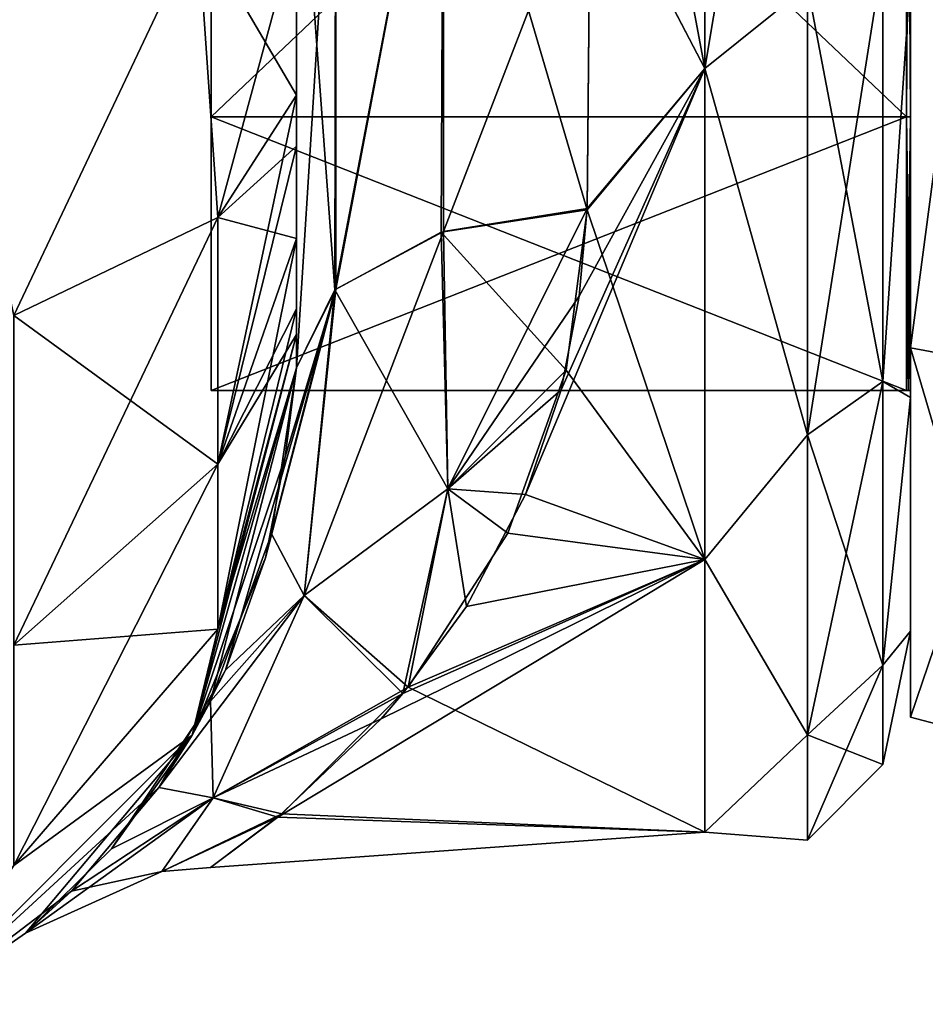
# Model space of a CAD drawing. Extents: x -23 to 470, y -2000 to 0.
# Tile 81 of 246: x 445 to 460, y -1998 to -1982. Entities that reach past the tile are written whole.
import ezdxf

# ---------------------------------------------------------------- set-up
doc = ezdxf.new("R2010")
doc.units = 0
doc.header["$LTSCALE"] = 68.916985
for name, color, linetype in [('585', 7, 'CONTINUOUS'), ('587', 7, 'CONTINUOUS'), ('588', 7, 'CONTINUOUS'), ('618', 7, 'CONTINUOUS'), ('619', 7, 'CONTINUOUS'), ('620', 7, 'CONTINUOUS'), ('627', 7, 'CONTINUOUS'), ('628', 7, 'CONTINUOUS'), ('631', 7, 'CONTINUOUS'), ('634', 7, 'CONTINUOUS'), ('729', 7, 'CONTINUOUS'), ('730', 7, 'CONTINUOUS'), ('731', 7, 'CONTINUOUS'), ('732', 7, 'CONTINUOUS'), ('735', 7, 'CONTINUOUS'), ('736', 7, 'CONTINUOUS'), ('737', 7, 'CONTINUOUS'), ('738', 7, 'CONTINUOUS')]:
    doc.layers.add(name, color=color, linetype=linetype)

msp = doc.modelspace()

# ---------------------------------------------------------------- linework, layer by layer
at = {"layer": '585', "linetype": 'CONTINUOUS'}
for points in [[(449.55, -1982.865, 81.431), (449.55, -1983.734, 81), (449.55, -1928.15, 82), (449.55, -1982.865, 81.431)], [(449.55, -1928.15, 82), (449.55, -1983.734, 81), (449.55, -1936.979, 79.993), (449.55, -1928.15, 82)], [(449.55, -1980, 82), (449.55, -1982.865, 81.431), (449.55, -1928.15, 82), (449.55, -1980, 82)], [(449.55, -1936.812, -39.073), (449.55, -1943.908, -33.613), (449.55, -1987.5, -74.5), (449.55, -1936.812, -39.073)], [(449.55, -1936.979, -43.007), (449.55, -1936.812, -39.073), (449.55, -1987.5, -74.5), (449.55, -1936.979, -43.007)], [(449.55, -1986.933, 77.36), (449.55, -1987.5, 74.5), (449.55, -1936.979, 79.993), (449.55, -1986.933, 77.36)], [(449.55, -1936.979, 79.993), (449.55, -1987.5, 74.5), (449.55, -1944.159, 74.304), (449.55, -1936.979, 79.993)], [(449.55, -1986.5, 78.234), (449.55, -1986.933, 77.36), (449.55, -1936.979, 79.993), (449.55, -1986.5, 78.234)], [(449.55, -1985.305, 79.801), (449.55, -1986.5, 78.234), (449.55, -1936.979, 79.993), (449.55, -1985.305, 79.801)], [(449.55, -1983.734, 81), (449.55, -1985.305, 79.801), (449.55, -1936.979, 79.993), (449.55, -1983.734, 81)], [(449.55, -1944.159, -48.696), (449.55, -1936.979, -43.007), (449.55, -1987.5, -74.5), (449.55, -1944.159, -48.696)], [(449.55, -1936.98, -79.992), (449.55, -1944.16, -74.302), (449.55, -1985.305, -79.801), (449.55, -1936.98, -79.992)], [(449.55, -1980, -82), (449.55, -1936.98, -79.992), (449.55, -1982.865, -81.431), (449.55, -1980, -82)], [(449.55, -1982.865, -81.431), (449.55, -1936.98, -79.992), (449.55, -1983.734, -81), (449.55, -1982.865, -81.431)], [(449.55, -1983.734, -81), (449.55, -1936.98, -79.992), (449.55, -1985.305, -79.801), (449.55, -1983.734, -81)], [(449.55, -1987.5, -74.5), (449.55, -1943.908, -33.613), (449.55, -1977.313, -28.505), (449.55, -1987.5, -74.5)], [(449.55, -1987.5, 74.5), (449.55, -1987.5, 24.51), (449.55, -1944.159, 74.304), (449.55, -1987.5, 74.5)], [(449.55, -1944.159, 74.304), (449.55, -1987.5, 24.51), (449.55, -1948.128, 66.083), (449.55, -1944.159, 74.304)], [(449.55, -1948.128, -56.917), (449.55, -1944.159, -48.696), (449.55, -1987.5, -74.5), (449.55, -1948.128, -56.917)], [(449.55, -1948.129, 56.92), (449.55, -1987.5, 24.51), (449.55, -1944.16, 48.698), (449.55, -1948.129, 56.92)], [(449.55, -1944.16, 48.698), (449.55, -1987.5, 24.51), (449.55, -1977.313, 28.505), (449.55, -1944.16, 48.698)], [(449.55, -1944.16, -74.302), (449.55, -1948.129, -66.08), (449.55, -1987.5, -74.5), (449.55, -1944.16, -74.302)], [(449.55, -1985.305, -79.801), (449.55, -1944.16, -74.302), (449.55, -1986.5, -78.234), (449.55, -1985.305, -79.801)], [(449.55, -1986.5, -78.234), (449.55, -1944.16, -74.302), (449.55, -1986.933, -77.36), (449.55, -1986.5, -78.234)], [(449.55, -1986.933, -77.36), (449.55, -1944.16, -74.302), (449.55, -1987.5, -74.5), (449.55, -1986.933, -77.36)], [(449.55, -1948.128, 66.083), (449.55, -1987.5, 24.51), (449.55, -1948.129, 56.92), (449.55, -1948.128, 66.083)], [(449.55, -1948.129, -66.08), (449.55, -1948.128, -56.917), (449.55, -1987.5, -74.5), (449.55, -1948.129, -66.08)], [(449.55, -1987.5, -24.51), (449.55, -1987.5, -74.5), (449.55, -1977.313, -28.505), (449.55, -1987.5, -24.51)]]:
    msp.add_3dface(points, dxfattribs=at)
at = {"layer": '587', "linetype": 'CONTINUOUS'}
for points in [[(460, -1952.022, 4.582), (460, -1955.991, 12.803), (460, -1991.978, 4.581), (460, -1952.022, 4.582)], [(460, -1952.022, -4.581), (460, -1952.022, 4.582), (460, -1991.978, 4.581), (460, -1952.022, -4.581)], [(460, -1955.991, -12.803), (460, -1952.022, -4.581), (460, -1988.009, -12.803), (460, -1955.991, -12.803)], [(460, -1988.009, -12.803), (460, -1952.022, -4.581), (460, -1991.978, -4.582), (460, -1988.009, -12.803)], [(460, -1991.978, -4.582), (460, -1952.022, -4.581), (460, -1991.978, 4.581), (460, -1991.978, -4.582)], [(460, -1955.991, 12.803), (460, -1963.173, 18.494), (460, -1988.009, 12.803), (460, -1955.991, 12.803)], [(460, -1991.978, 4.581), (460, -1955.991, 12.803), (460, -1988.009, 12.803), (460, -1991.978, 4.581)], [(460, -1980.827, -18.494), (460, -1955.991, -12.803), (460, -1988.009, -12.803), (460, -1980.827, -18.494)], [(460, -1988.009, 12.803), (460, -1963.173, 18.494), (460, -1980.826, 18.494), (460, -1988.009, 12.803)]]:
    msp.add_3dface(points, dxfattribs=at)
at = {"layer": '588', "linetype": 'CONTINUOUS'}
for points in [[(456.5, -1972, -24), (456.5, -1982.413, -21.623), (454.55, -1972, -24), (456.5, -1972, -24)], [(454.55, -1972, -24), (456.5, -1982.413, -21.623), (454.553, -1978.685, -23.05), (454.55, -1972, -24)], [(456.5, -1982.413, 21.623), (456.5, -1972, 24), (454.553, -1978.68, 23.052), (456.5, -1982.413, 21.623)], [(454.5, -1984.793, 20.306), (456.5, -1982.413, 21.623), (454.553, -1978.68, 23.052), (454.5, -1984.793, 20.306)], [(454.553, -1978.685, -23.05), (456.5, -1982.413, -21.623), (454.5, -1984.814, -20.293), (454.553, -1978.685, -23.05)], [(456.5, -1990.764, 14.964), (456.5, -1982.413, 21.623), (453.448, -1989.657, 16.255), (456.5, -1990.764, 14.964)], [(453.448, -1989.657, 16.255), (456.5, -1982.413, 21.623), (454.058, -1987.878, 17.997), (453.448, -1989.657, 16.255)], [(454.058, -1987.878, 17.997), (456.5, -1982.413, 21.623), (454.362, -1986.284, 19.287), (454.058, -1987.878, 17.997)], [(454.362, -1986.284, 19.287), (456.5, -1982.413, 21.623), (454.5, -1984.793, 20.306), (454.362, -1986.284, 19.287)], [(456.5, -1982.413, -21.623), (456.5, -1990.764, -14.964), (454.5, -1984.814, -20.293), (456.5, -1982.413, -21.623)], [(454.5, -1984.814, -20.293), (456.5, -1990.764, -14.964), (454.141, -1987.543, -18.287), (454.5, -1984.814, -20.293)], [(454.141, -1987.543, -18.287), (456.5, -1990.764, -14.964), (453.146, -1990.313, -15.512), (454.141, -1987.543, -18.287)], [(452.444, -1991.56, 13.907), (456.5, -1990.764, 14.964), (453.448, -1989.657, 16.255), (452.444, -1991.56, 13.907)], [(453.146, -1990.313, -15.512), (456.5, -1990.764, -14.964), (451.455, -1992.93, -11.745), (453.146, -1990.313, -15.512)], [(456.5, -1995.398, 5.341), (456.5, -1990.764, 14.964), (449.232, -1995.144, 6.352), (456.5, -1995.398, 5.341)], [(449.232, -1995.144, 6.352), (456.5, -1990.764, 14.964), (450.991, -1993.471, 10.723), (449.232, -1995.144, 6.352)], [(450.991, -1993.471, 10.723), (456.5, -1990.764, 14.964), (451.362, -1993.042, 11.543), (450.991, -1993.471, 10.723)], [(451.362, -1993.042, 11.543), (456.5, -1990.764, 14.964), (452.444, -1991.56, 13.907), (451.362, -1993.042, 11.543)], [(456.5, -1990.764, -14.964), (456.5, -1995.398, -5.341), (451.455, -1992.93, -11.745), (456.5, -1990.764, -14.964)], [(451.455, -1992.93, -11.745), (456.5, -1995.398, -5.341), (449.305, -1995.084, -6.566), (451.455, -1992.93, -11.745)], [(449.305, -1995.084, -6.566), (456.5, -1995.398, -5.341), (448.088, -1995.998, 0.296), (449.305, -1995.084, -6.566)], [(448.088, -1995.998, 0.296), (456.5, -1995.398, 5.341), (449.232, -1995.144, 6.352), (448.088, -1995.998, 0.296)], [(456.5, -1995.398, -5.341), (456.5, -1995.398, 5.341), (448.088, -1995.998, 0.296), (456.5, -1995.398, -5.341)]]:
    msp.add_3dface(points, dxfattribs=at)
at = {"layer": '618', "linetype": 'CONTINUOUS'}
for points in [[(447.875, -1980, 88.25), (443.3, -1980, 92.825), (444.744, -1986.61, 90.458), (447.875, -1980, 88.25)], [(448.212, -1984.946, 86.44), (447.875, -1980, 88.25), (444.744, -1986.61, 90.458), (448.212, -1984.946, 86.44)], [(449.55, -1982.865, 81.431), (449.55, -1980, 82), (447.875, -1980, 88.25), (449.55, -1982.865, 81.431)], [(449.55, -1982.865, 81.431), (447.875, -1980, 88.25), (448.212, -1984.946, 86.44), (449.55, -1982.865, 81.431)], [(449.55, -1983.734, 81), (449.55, -1982.865, 81.431), (448.212, -1984.946, 86.44), (449.55, -1983.734, 81)], [(449.55, -1985.305, 79.801), (449.55, -1983.734, 81), (448.212, -1984.946, 86.44), (449.55, -1985.305, 79.801)], [(448.212, -1984.946, 86.44), (444.744, -1986.61, 90.458), (448.212, -1989.142, 83.635), (448.212, -1984.946, 86.44)], [(449.55, -1985.305, 79.801), (448.212, -1984.946, 86.44), (448.212, -1989.142, 83.635), (449.55, -1985.305, 79.801)], [(449.55, -1986.5, 78.234), (449.55, -1985.305, 79.801), (448.212, -1989.142, 83.635), (449.55, -1986.5, 78.234)], [(444.744, -1986.61, 90.458), (444.744, -1992.219, 86.709), (448.212, -1989.142, 83.635), (444.744, -1986.61, 90.458)], [(449.55, -1986.933, 77.36), (449.55, -1986.5, 78.234), (448.212, -1989.142, 83.635), (449.55, -1986.933, 77.36)], [(449.55, -1987.5, 74.5), (449.55, -1986.933, 77.36), (448.212, -1991.944, 79.436), (449.55, -1987.5, 74.5)], [(448.212, -1991.944, 79.436), (449.55, -1986.933, 77.36), (448.212, -1989.142, 83.635), (448.212, -1991.944, 79.436)], [(447.775, -1993.75, 74.5), (449.55, -1987.5, 74.5), (448.212, -1991.944, 79.436), (447.775, -1993.75, 74.5)], [(444.744, -1992.219, 86.709), (448.212, -1991.944, 79.436), (448.212, -1989.142, 83.635), (444.744, -1992.219, 86.709)], [(444.744, -1995.963, 81.098), (447.775, -1993.75, 74.5), (448.212, -1991.944, 79.436), (444.744, -1995.963, 81.098)], [(444.744, -1995.963, 81.098), (448.212, -1991.944, 79.436), (444.744, -1992.219, 86.709), (444.744, -1995.963, 81.098)], [(443.2, -1998.325, 74.5), (447.775, -1993.75, 74.5), (444.744, -1995.963, 81.098), (443.2, -1998.325, 74.5)]]:
    msp.add_3dface(points, dxfattribs=at)
at = {"layer": '619', "linetype": 'CONTINUOUS'}
for points in [[(449.55, -1987.5, 24.51), (449.55, -1987.5, 74.5), (447.775, -1993.75, 74.5), (449.55, -1987.5, 24.51)], [(449.55, -1987.5, 24.51), (447.775, -1993.75, 74.5), (449.358, -1989.017, 23.03), (449.55, -1987.5, 24.51)], [(449.55, -1987.5, -74.5), (448.091, -1993.169, -17.082), (447.775, -1993.75, -74.5), (449.55, -1987.5, -74.5)], [(448.091, -1993.169, -17.082), (449.55, -1987.5, -74.5), (449.127, -1990.322, -21.51), (448.091, -1993.169, -17.082)], [(449.55, -1987.5, -74.5), (449.55, -1987.5, -24.51), (449.127, -1990.322, -21.51), (449.55, -1987.5, -74.5)], [(449.358, -1989.017, 23.03), (447.775, -1993.75, 74.5), (449.025, -1990.731, 20.978), (449.358, -1989.017, 23.03)], [(449.025, -1990.731, 20.978), (447.775, -1993.75, 74.5), (448.342, -1992.646, 18.042), (449.025, -1990.731, 20.978)], [(448.342, -1992.646, 18.042), (447.775, -1993.75, 74.5), (447.211, -1994.638, 13.825), (448.342, -1992.646, 18.042)], [(448.091, -1993.169, -17.082), (446.403, -1995.679, -10.703), (447.775, -1993.75, -74.5), (448.091, -1993.169, -17.082)], [(447.775, -1993.75, 74.5), (443.2, -1998.325, 74.5), (447.211, -1994.638, 13.825), (447.775, -1993.75, 74.5)], [(447.775, -1993.75, -74.5), (444.94, -1997.113, -1.354), (443.2, -1998.325, -74.5), (447.775, -1993.75, -74.5)], [(446.403, -1995.679, -10.703), (444.94, -1997.113, -1.354), (447.775, -1993.75, -74.5), (446.403, -1995.679, -10.703)], [(447.211, -1994.638, 13.825), (443.2, -1998.325, 74.5), (445.723, -1996.404, 7.676), (447.211, -1994.638, 13.825)], [(445.723, -1996.404, 7.676), (443.2, -1998.325, 74.5), (444.94, -1997.113, -1.354), (445.723, -1996.404, 7.676)], [(444.94, -1997.113, -1.354), (443.2, -1998.325, 74.5), (443.2, -1998.325, -74.5), (444.94, -1997.113, -1.354)]]:
    msp.add_3dface(points, dxfattribs=at)
at = {"layer": '620', "linetype": 'CONTINUOUS'}
for points in [[(443.3, -1980, -92.825), (447.875, -1980, -88.25), (444.744, -1986.61, -90.458), (443.3, -1980, -92.825)], [(444.744, -1986.61, -90.458), (447.875, -1980, -88.25), (448.212, -1984.946, -86.44), (444.744, -1986.61, -90.458)], [(447.875, -1980, -88.25), (449.55, -1980, -82), (448.212, -1984.946, -86.44), (447.875, -1980, -88.25)], [(449.55, -1980, -82), (449.55, -1982.865, -81.431), (448.212, -1984.946, -86.44), (449.55, -1980, -82)], [(449.55, -1982.865, -81.431), (449.55, -1983.734, -81), (448.212, -1989.142, -83.635), (449.55, -1982.865, -81.431)], [(448.212, -1984.946, -86.44), (449.55, -1982.865, -81.431), (448.212, -1989.142, -83.635), (448.212, -1984.946, -86.44)], [(449.55, -1983.734, -81), (449.55, -1985.305, -79.801), (448.212, -1989.142, -83.635), (449.55, -1983.734, -81)], [(444.744, -1986.61, -90.458), (448.212, -1984.946, -86.44), (444.744, -1992.219, -86.709), (444.744, -1986.61, -90.458)], [(444.744, -1992.219, -86.709), (448.212, -1984.946, -86.44), (448.212, -1989.142, -83.635), (444.744, -1992.219, -86.709)], [(449.55, -1985.305, -79.801), (449.55, -1986.5, -78.234), (448.212, -1991.944, -79.436), (449.55, -1985.305, -79.801)], [(449.55, -1985.305, -79.801), (448.212, -1991.944, -79.436), (448.212, -1989.142, -83.635), (449.55, -1985.305, -79.801)], [(449.55, -1986.5, -78.234), (449.55, -1986.933, -77.36), (448.212, -1991.944, -79.436), (449.55, -1986.5, -78.234)], [(449.55, -1986.933, -77.36), (449.55, -1987.5, -74.5), (447.775, -1993.75, -74.5), (449.55, -1986.933, -77.36)], [(449.55, -1986.933, -77.36), (447.775, -1993.75, -74.5), (448.212, -1991.944, -79.436), (449.55, -1986.933, -77.36)], [(448.212, -1991.944, -79.436), (444.744, -1995.963, -81.098), (448.212, -1989.142, -83.635), (448.212, -1991.944, -79.436)], [(444.744, -1995.963, -81.098), (444.744, -1992.219, -86.709), (448.212, -1989.142, -83.635), (444.744, -1995.963, -81.098)], [(448.212, -1991.944, -79.436), (447.775, -1993.75, -74.5), (444.744, -1995.963, -81.098), (448.212, -1991.944, -79.436)], [(447.775, -1993.75, -74.5), (443.2, -1998.325, -74.5), (444.744, -1995.963, -81.098), (447.775, -1993.75, -74.5)]]:
    msp.add_3dface(points, dxfattribs=at)
at = {"layer": '627', "linetype": 'CONTINUOUS'}
for points in [[(450.207, -1986.175, -22.416), (450.221, -1976.841, -26.053), (452.055, -1976.506, -24.252), (450.207, -1986.175, -22.416)], [(452.015, -1985.197, -20.868), (450.207, -1986.175, -22.416), (452.055, -1976.506, -24.252), (452.015, -1985.197, -20.868)], [(454.5, -1984.814, -20.293), (452.015, -1985.197, -20.868), (452.055, -1976.506, -24.252), (454.5, -1984.814, -20.293)], [(454.553, -1978.685, -23.05), (454.5, -1984.814, -20.293), (452.055, -1976.506, -24.252), (454.553, -1978.685, -23.05)], [(450.207, -1986.175, -22.416), (449.55, -1977.313, -28.505), (450.221, -1976.841, -26.053), (450.207, -1986.175, -22.416)], [(449.55, -1987.5, -24.51), (449.55, -1977.313, -28.505), (450.207, -1986.175, -22.416), (449.55, -1987.5, -24.51)]]:
    msp.add_3dface(points, dxfattribs=at)
at = {"layer": '628', "linetype": 'CONTINUOUS'}
for points in [[(450.221, -1976.841, 26.053), (450.221, -1986.163, 22.396), (452.055, -1976.506, 24.252), (450.221, -1976.841, 26.053)], [(452.055, -1976.506, 24.252), (450.221, -1986.163, 22.396), (452.055, -1985.184, 20.848), (452.055, -1976.506, 24.252)], [(454.553, -1978.68, 23.052), (452.055, -1976.506, 24.252), (452.055, -1985.184, 20.848), (454.553, -1978.68, 23.052)], [(449.55, -1977.313, 28.505), (449.55, -1987.5, 24.51), (450.221, -1976.841, 26.053), (449.55, -1977.313, 28.505)], [(450.221, -1976.841, 26.053), (449.55, -1987.5, 24.51), (450.221, -1986.163, 22.396), (450.221, -1976.841, 26.053)], [(454.5, -1984.793, 20.306), (454.553, -1978.68, 23.052), (452.055, -1985.184, 20.848), (454.5, -1984.793, 20.306)]]:
    msp.add_3dface(points, dxfattribs=at)
at = {"layer": '631', "linetype": 'CONTINUOUS'}
for points in [[(456.5, -1972, 24), (456.5, -1982.413, 21.623), (458.248, -1972, 23.532), (456.5, -1972, 24)], [(458.248, -1972, 23.532), (456.5, -1982.413, 21.623), (458.248, -1981.005, 21.741), (458.248, -1972, 23.532)], [(456.5, -1982.413, -21.623), (456.5, -1972, -24), (458.248, -1981.005, -21.741), (456.5, -1982.413, -21.623)], [(458.248, -1988.64, 16.64), (459.531, -1980.515, 20.556), (458.248, -1981.005, 21.741), (458.248, -1988.64, 16.64)], [(459.531, -1987.733, 15.733), (459.531, -1980.515, 20.556), (458.248, -1988.64, 16.64), (459.531, -1987.733, 15.733)], [(459.531, -1980.515, -20.556), (459.531, -1987.733, -15.733), (458.248, -1981.005, -21.741), (459.531, -1980.515, -20.556)], [(459.531, -1980.515, -20.556), (460, -1980.827, -18.494), (459.531, -1987.733, -15.733), (459.531, -1980.515, -20.556)], [(459.531, -1987.733, 15.733), (460, -1980.826, 18.494), (459.531, -1980.515, 20.556), (459.531, -1987.733, 15.733)], [(460, -1988.009, 12.803), (460, -1980.826, 18.494), (459.531, -1987.733, 15.733), (460, -1988.009, 12.803)], [(460, -1980.827, -18.494), (460, -1988.009, -12.803), (459.531, -1987.733, -15.733), (460, -1980.827, -18.494)], [(456.5, -1982.413, 21.623), (458.248, -1988.64, 16.64), (458.248, -1981.005, 21.741), (456.5, -1982.413, 21.623)], [(456.5, -1982.413, -21.623), (458.248, -1981.005, -21.741), (458.248, -1988.64, -16.64), (456.5, -1982.413, -21.623)], [(458.248, -1981.005, -21.741), (459.531, -1987.733, -15.733), (458.248, -1988.64, -16.64), (458.248, -1981.005, -21.741)], [(456.5, -1982.413, 21.623), (456.5, -1990.764, 14.964), (458.248, -1988.64, 16.64), (456.5, -1982.413, 21.623)], [(456.5, -1990.764, -14.964), (456.5, -1982.413, -21.623), (458.248, -1988.64, -16.64), (456.5, -1990.764, -14.964)], [(459.531, -1992.556, 8.515), (459.531, -1987.733, 15.733), (458.248, -1993.741, 9.005), (459.531, -1992.556, 8.515)], [(458.248, -1993.741, 9.005), (459.531, -1987.733, 15.733), (458.248, -1988.64, 16.64), (458.248, -1993.741, 9.005)], [(459.531, -1987.733, -15.733), (459.531, -1992.556, -8.515), (458.248, -1988.64, -16.64), (459.531, -1987.733, -15.733)], [(459.531, -1987.733, -15.733), (460, -1988.009, -12.803), (459.531, -1992.556, -8.515), (459.531, -1987.733, -15.733)], [(459.531, -1992.556, 8.515), (460, -1988.009, 12.803), (459.531, -1987.733, 15.733), (459.531, -1992.556, 8.515)], [(460, -1988.009, -12.803), (460, -1991.978, -4.582), (459.531, -1992.556, -8.515), (460, -1988.009, -12.803)], [(460, -1991.978, 4.581), (460, -1988.009, 12.803), (459.531, -1992.556, 8.515), (460, -1991.978, 4.581)], [(456.5, -1990.764, 14.964), (458.248, -1993.741, 9.005), (458.248, -1988.64, 16.64), (456.5, -1990.764, 14.964)], [(456.5, -1990.764, -14.964), (458.248, -1988.64, -16.64), (458.248, -1993.741, -9.005), (456.5, -1990.764, -14.964)], [(458.248, -1988.64, -16.64), (459.531, -1992.556, -8.515), (458.248, -1993.741, -9.005), (458.248, -1988.64, -16.64)], [(456.5, -1990.764, 14.964), (456.5, -1995.398, 5.341), (458.248, -1993.741, 9.005), (456.5, -1990.764, 14.964)], [(456.5, -1995.398, -5.341), (456.5, -1990.764, -14.964), (458.248, -1993.741, -9.005), (456.5, -1995.398, -5.341)], [(460, -1991.978, -4.582), (460, -1991.978, 4.581), (459.531, -1994.25, 0), (460, -1991.978, -4.582)], [(459.531, -1992.556, -8.515), (460, -1991.978, -4.582), (459.531, -1994.25, 0), (459.531, -1992.556, -8.515)], [(459.531, -1994.25, 0), (460, -1991.978, 4.581), (459.531, -1992.556, 8.515), (459.531, -1994.25, 0)], [(458.248, -1995.532, 0), (459.531, -1992.556, 8.515), (458.248, -1993.741, 9.005), (458.248, -1995.532, 0)], [(459.531, -1994.25, 0), (459.531, -1992.556, 8.515), (458.248, -1995.532, 0), (459.531, -1994.25, 0)], [(459.531, -1992.556, -8.515), (459.531, -1994.25, 0), (458.248, -1993.741, -9.005), (459.531, -1992.556, -8.515)], [(456.5, -1995.398, 5.341), (458.248, -1995.532, 0), (458.248, -1993.741, 9.005), (456.5, -1995.398, 5.341)], [(456.5, -1995.398, -5.341), (458.248, -1993.741, -9.005), (458.248, -1995.532, 0), (456.5, -1995.398, -5.341)], [(458.248, -1993.741, -9.005), (459.531, -1994.25, 0), (458.248, -1995.532, 0), (458.248, -1993.741, -9.005)], [(456.5, -1995.398, 5.341), (456.5, -1995.398, -5.341), (458.248, -1995.532, 0), (456.5, -1995.398, 5.341)]]:
    msp.add_3dface(points, dxfattribs=at)
at = {"layer": '634', "linetype": 'CONTINUOUS'}
for points in [[(454.5, -1984.814, -20.293), (454.141, -1987.543, -18.287), (452.015, -1985.197, -20.868), (454.5, -1984.814, -20.293)], [(454.5, -1984.793, 20.306), (452.055, -1985.184, 20.848), (452.129, -1989.557, 16.644), (454.5, -1984.793, 20.306)], [(454.362, -1986.284, 19.287), (454.5, -1984.793, 20.306), (452.129, -1989.557, 16.644), (454.362, -1986.284, 19.287)], [(452.055, -1985.184, 20.848), (450.221, -1986.163, 22.396), (449.68, -1991.371, 16.13), (452.055, -1985.184, 20.848)], [(452.055, -1985.184, 20.848), (449.68, -1991.371, 16.13), (452.129, -1989.557, 16.644), (452.055, -1985.184, 20.848)], [(450.207, -1986.175, -22.416), (452.015, -1985.197, -20.868), (452.128, -1989.561, -16.641), (450.207, -1986.175, -22.416)], [(452.015, -1985.197, -20.868), (454.141, -1987.543, -18.287), (452.128, -1989.561, -16.641), (452.015, -1985.197, -20.868)], [(449.025, -1990.731, 20.978), (448.342, -1992.646, 18.042), (450.221, -1986.163, 22.396), (449.025, -1990.731, 20.978)], [(450.221, -1986.163, 22.396), (448.342, -1992.646, 18.042), (449.68, -1991.371, 16.13), (450.221, -1986.163, 22.396)], [(449.358, -1989.017, 23.03), (449.025, -1990.731, 20.978), (450.221, -1986.163, 22.396), (449.358, -1989.017, 23.03)], [(449.127, -1990.322, -21.51), (449.55, -1987.5, -24.51), (450.207, -1986.175, -22.416), (449.127, -1990.322, -21.51)], [(449.127, -1990.322, -21.51), (450.207, -1986.175, -22.416), (449.68, -1991.372, -16.129), (449.127, -1990.322, -21.51)], [(449.55, -1987.5, 24.51), (449.358, -1989.017, 23.03), (450.221, -1986.163, 22.396), (449.55, -1987.5, 24.51)], [(449.68, -1991.372, -16.129), (450.207, -1986.175, -22.416), (452.128, -1989.561, -16.641), (449.68, -1991.372, -16.129)], [(454.058, -1987.878, 17.997), (454.362, -1986.284, 19.287), (452.129, -1989.557, 16.644), (454.058, -1987.878, 17.997)], [(454.141, -1987.543, -18.287), (453.146, -1990.313, -15.512), (452.128, -1989.561, -16.641), (454.141, -1987.543, -18.287)], [(453.448, -1989.657, 16.255), (454.058, -1987.878, 17.997), (452.129, -1989.557, 16.644), (453.448, -1989.657, 16.255)], [(449.68, -1991.371, 16.13), (451.362, -1993.042, 11.543), (452.129, -1989.557, 16.644), (449.68, -1991.371, 16.13)], [(451.455, -1992.93, -11.745), (449.68, -1991.372, -16.129), (452.128, -1989.561, -16.641), (451.455, -1992.93, -11.745)], [(451.362, -1993.042, 11.543), (452.444, -1991.56, 13.907), (452.129, -1989.557, 16.644), (451.362, -1993.042, 11.543)], [(453.146, -1990.313, -15.512), (451.455, -1992.93, -11.745), (452.128, -1989.561, -16.641), (453.146, -1990.313, -15.512)], [(452.444, -1991.56, 13.907), (453.448, -1989.657, 16.255), (452.129, -1989.557, 16.644), (452.444, -1991.56, 13.907)], [(448.091, -1993.169, -17.082), (449.127, -1990.322, -21.51), (449.68, -1991.372, -16.129), (448.091, -1993.169, -17.082)], [(448.342, -1992.646, 18.042), (447.211, -1994.638, 13.825), (449.68, -1991.371, 16.13), (448.342, -1992.646, 18.042)], [(449.68, -1991.371, 16.13), (447.211, -1994.638, 13.825), (448.133, -1994.815, 8.376), (449.68, -1991.371, 16.13)], [(448.132, -1994.816, -8.373), (448.091, -1993.169, -17.082), (449.68, -1991.372, -16.129), (448.132, -1994.816, -8.373)], [(451.455, -1992.93, -11.745), (448.132, -1994.816, -8.373), (449.68, -1991.372, -16.129), (451.455, -1992.93, -11.745)], [(451.362, -1993.042, 11.543), (449.68, -1991.371, 16.13), (448.133, -1994.815, 8.376), (451.362, -1993.042, 11.543)], [(451.455, -1992.93, -11.745), (449.305, -1995.084, -6.566), (448.132, -1994.816, -8.373), (451.455, -1992.93, -11.745)], [(450.991, -1993.471, 10.723), (451.362, -1993.042, 11.543), (448.133, -1994.815, 8.376), (450.991, -1993.471, 10.723)], [(446.403, -1995.679, -10.703), (448.091, -1993.169, -17.082), (448.132, -1994.816, -8.373), (446.403, -1995.679, -10.703)], [(449.232, -1995.144, 6.352), (450.991, -1993.471, 10.723), (448.133, -1994.815, 8.376), (449.232, -1995.144, 6.352)], [(447.211, -1994.638, 13.825), (445.723, -1996.404, 7.676), (448.133, -1994.815, 8.376), (447.211, -1994.638, 13.825)], [(444.94, -1997.113, -1.354), (446.403, -1995.679, -10.703), (448.132, -1994.816, -8.373), (444.94, -1997.113, -1.354)], [(447.258, -1996.069, 0.003), (444.94, -1997.113, -1.354), (448.132, -1994.816, -8.373), (447.258, -1996.069, 0.003)], [(448.133, -1994.815, 8.376), (445.723, -1996.404, 7.676), (447.258, -1996.069, 0.003), (448.133, -1994.815, 8.376)], [(449.232, -1995.144, 6.352), (448.133, -1994.815, 8.376), (447.258, -1996.069, 0.003), (449.232, -1995.144, 6.352)], [(449.305, -1995.084, -6.566), (447.258, -1996.069, 0.003), (448.132, -1994.816, -8.373), (449.305, -1995.084, -6.566)], [(449.305, -1995.084, -6.566), (448.088, -1995.998, 0.296), (447.258, -1996.069, 0.003), (449.305, -1995.084, -6.566)], [(448.088, -1995.998, 0.296), (449.232, -1995.144, 6.352), (447.258, -1996.069, 0.003), (448.088, -1995.998, 0.296)], [(445.723, -1996.404, 7.676), (444.94, -1997.113, -1.354), (447.258, -1996.069, 0.003), (445.723, -1996.404, 7.676)]]:
    msp.add_3dface(points, dxfattribs=at)
at = {"layer": '729', "linetype": 'CONTINUOUS'}
for points in [[(460, -1972, 15.889), (460, -1983.236, 11.235), (460, -1987.163, 15.164), (460, -1972, 15.889)], [(460, -1972, 21.444), (460, -1972, 15.889), (460, -1987.163, 15.164), (460, -1972, 21.444)], [(460, -1983.236, -11.235), (460, -1972, -15.889), (460, -1987.163, -15.164), (460, -1983.236, -11.235)], [(460, -1987.163, -15.164), (460, -1972, -15.889), (460, -1972, -21.444), (460, -1987.163, -15.164)], [(460, -1983.236, 11.235), (460, -1987.889), (460, -1987.163, 15.164), (460, -1983.236, 11.235)], [(460, -1987.889), (460, -1983.236, -11.235), (460, -1993.444), (460, -1987.889)], [(460, -1993.444), (460, -1983.236, -11.235), (460, -1987.163, -15.164), (460, -1993.444)], [(460, -1987.889), (460, -1993.444), (460, -1987.163, 15.164), (460, -1987.889)]]:
    msp.add_3dface(points, dxfattribs=at)
at = {"layer": '730', "linetype": 'CONTINUOUS'}
for points in [[(448.1, -1956.115), (448.1, -1960.768, -11.232), (448.1, -1987.885), (448.1, -1956.115)], [(448.1, -1956.115), (448.1, -1987.885), (448.1, -1983.232, 11.232), (448.1, -1956.115)], [(448.1, -1956.115), (448.1, -1983.232, 11.232), (448.1, -1960.768, 11.232), (448.1, -1956.115)], [(448.1, -1960.768, -11.232), (448.1, -1972, -15.885), (448.1, -1983.232, -11.232), (448.1, -1960.768, -11.232)], [(448.1, -1960.768, -11.232), (448.1, -1983.232, -11.232), (448.1, -1987.885), (448.1, -1960.768, -11.232)], [(448.1, -1983.232, 11.232), (448.1, -1972, 15.885), (448.1, -1960.768, 11.232), (448.1, -1983.232, 11.232)]]:
    msp.add_3dface(points, dxfattribs=at)
at = {"layer": '731', "linetype": 'CONTINUOUS'}
for points in [[(448.1, -1983.232, -11.232), (448.1, -1972, -15.885), (459.934, -1983.232, -11.232), (448.1, -1983.232, -11.232)], [(459.934, -1983.232, -11.232), (448.1, -1972, -15.885), (459.934, -1972, -15.885), (459.934, -1983.232, -11.232)], [(448.1, -1987.885), (448.1, -1983.232, -11.232), (459.934, -1987.885), (448.1, -1987.885)], [(459.934, -1987.885), (448.1, -1983.232, -11.232), (459.934, -1983.232, -11.232), (459.934, -1987.885)]]:
    msp.add_3dface(points, dxfattribs=at)
at = {"layer": '732', "linetype": 'CONTINUOUS'}
for points in [[(448.1, -1972, 15.885), (448.1, -1983.232, 11.232), (459.934, -1972, 15.885), (448.1, -1972, 15.885)], [(459.934, -1972, 15.885), (448.1, -1983.232, 11.232), (459.934, -1983.232, 11.232), (459.934, -1972, 15.885)], [(448.1, -1987.885), (459.934, -1987.885), (459.934, -1983.232, 11.232), (448.1, -1987.885)], [(448.1, -1983.232, 11.232), (448.1, -1987.885), (459.934, -1983.232, 11.232), (448.1, -1983.232, 11.232)]]:
    msp.add_3dface(points, dxfattribs=at)
at = {"layer": '735', "linetype": 'CONTINUOUS'}
for points in [[(460, -1987.163, -15.164), (460, -1972, -21.444), (462.009, -1987.535, -15.535), (460, -1987.163, -15.164)], [(462.009, -1987.535, -15.535), (460, -1972, -21.444), (462.009, -1972, -21.97), (462.009, -1987.535, -15.535)], [(460, -1993.444), (460, -1987.163, -15.164), (462.009, -1993.97, 0), (460, -1993.444)], [(462.009, -1993.97, 0), (460, -1987.163, -15.164), (462.009, -1987.535, -15.535), (462.009, -1993.97, 0)]]:
    msp.add_3dface(points, dxfattribs=at)
at = {"layer": '736', "linetype": 'CONTINUOUS'}
for points in [[(460, -1972, 21.444), (460, -1987.163, 15.164), (462.009, -1972, 21.97), (460, -1972, 21.444)], [(462.009, -1972, 21.97), (460, -1987.163, 15.164), (462.009, -1987.535, 15.535), (462.009, -1972, 21.97)], [(460, -1987.163, 15.164), (460, -1993.444), (462.009, -1987.535, 15.535), (460, -1987.163, 15.164)], [(460, -1993.444), (462.009, -1993.97, 0), (462.009, -1987.535, 15.535), (460, -1993.444)]]:
    msp.add_3dface(points, dxfattribs=at)
at = {"layer": '737', "linetype": 'CONTINUOUS'}
for points in [[(460, -1983.236, 11.235), (460, -1972, 15.889), (459.934, -1983.232, 11.232), (460, -1983.236, 11.235)], [(460, -1972, 15.889), (459.934, -1972, 15.885), (459.934, -1983.232, 11.232), (460, -1972, 15.889)], [(459.934, -1987.885), (460, -1983.236, 11.235), (459.934, -1983.232, 11.232), (459.934, -1987.885)], [(460, -1983.236, 11.235), (459.934, -1987.885), (459.967, -1987.886), (460, -1983.236, 11.235)], [(460, -1987.889), (460, -1983.236, 11.235), (459.967, -1987.886), (460, -1987.889)]]:
    msp.add_3dface(points, dxfattribs=at)
at = {"layer": '738', "linetype": 'CONTINUOUS'}
for points in [[(460, -1972, -15.889), (460, -1983.236, -11.235), (459.934, -1972, -15.885), (460, -1972, -15.889)], [(460, -1983.236, -11.235), (459.934, -1983.232, -11.232), (459.934, -1972, -15.885), (460, -1983.236, -11.235)], [(460, -1983.236, -11.235), (460, -1987.889), (459.934, -1983.232, -11.232), (460, -1983.236, -11.235)], [(459.934, -1983.232, -11.232), (460, -1987.889), (459.967, -1987.886), (459.934, -1983.232, -11.232)], [(459.934, -1987.885), (459.934, -1983.232, -11.232), (459.967, -1987.886), (459.934, -1987.885)]]:
    msp.add_3dface(points, dxfattribs=at)

doc.saveas('drawing.dxf')
